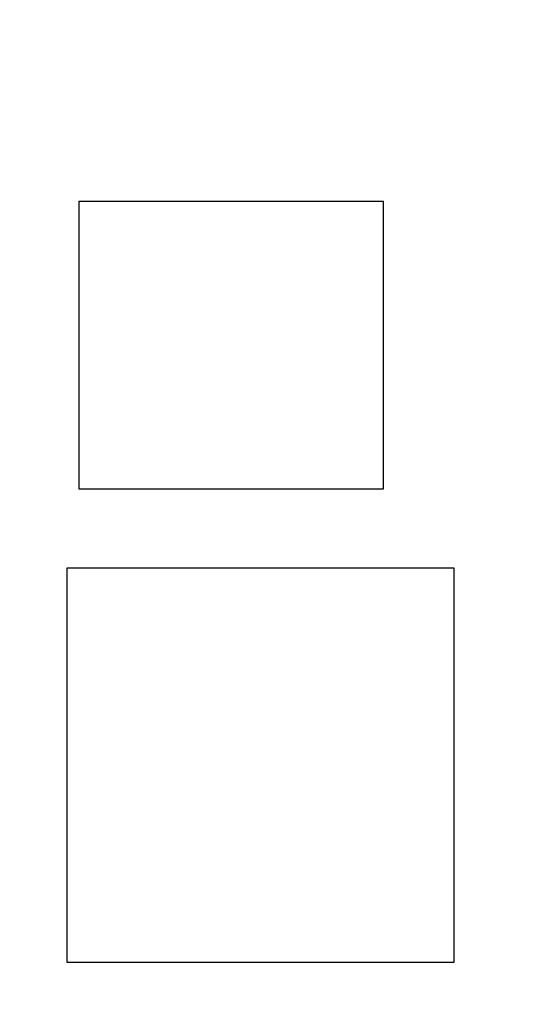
# Model space of a CAD drawing. Header units: millimetres. Extents: x -21 to 173, y -170 to -77.
# Tile 36 of 95: x 131.61 to 135.58, y -151.09 to -143.21. Entities that reach past the tile are written whole.
import ezdxf

# ---------------------------------------------------------------- set-up
doc = ezdxf.new("R2010")
doc.units = ezdxf.units.MM
doc.header["$LTSCALE"] = 1.21
doc.header["$MEASUREMENT"] = 0
doc.header["$PDMODE"] = 3
doc.header["$PDSIZE"] = 0.3125
doc.layers.get('0').update_dxf_attribs({"linetype": 'CONTINUOUS'})
doc.layers.get('DEFPOINTS').update_dxf_attribs({"linetype": 'CONTINUOUS'})
doc.layers.add('Dim', color=3, linetype='CONTINUOUS', lineweight=25)
doc.styles.get("Standard").update_dxf_attribs({"font": 'txt', "width": 0.8})
doc.dimstyles.get("Standard").update_dxf_attribs({"dimtxt": 0.15625, "dimasz": 0.1875, "dimexe": 0.125, "dimexo": 0.0625, "dimgap": 0.09, "dimtad": 0, "dimtih": 1, "dimtoh": 1, "dimzin": 4, "dimdsep": 46, "dimtxsty": 'STANDARD', "dimblk": '_FILLED', "dimblk1": '_FILLED', "dimblk2": '_FILLED', "dimcen": 0.09, "dimazin": 1, "dimtp": 0.01, "dimtm": 0.01, "dimtfac": 1, "dimtofl": 0, "dimtmove": 0, "dimatfit": 3, "dimldrblk": '_FILLED', "dimfxl": 1, "dimtolj": 1, "dimtzin": 4, "dimarcsym": 0})

# ---------------------------------------------------------------- blocks, each defined once
blk = doc.blocks.new('_FILLED')
at = {"color": 0, "linetype": 'ByBlock'}
blk.add_solid([(0, 0), (-1, 0.1667), (-1, -0.1667)], dxfattribs=at)
blk = doc.blocks.new('*D65')
at = {"layer": 'DEFPOINTS', "color": 0}
for p in [(105.5298, -92.6324), (171.1468, -92.6324), (151.3452, -159.3324)]:
    blk.add_point(p, dxfattribs=at)
at = {"layer": 'Dim', "color": 0, "lineweight": -2}
for p, q in [((105.5923, -92.6324), (171.2718, -92.6324)), ((171.1468, -95.1324), (171.1468, -122.059)), ((171.1468, -156.8324), (171.1468, -129.9057)), ((151.4077, -159.3324), (171.2718, -159.3324))]:
    blk.add_line(p, q, dxfattribs=at)
at = {"layer": 'Dim', "color": 0, "lineweight": -2, "xscale": 2.5, "yscale": 2.5, "zscale": 2.5}
for p, rotation in [((171.1468, -92.6324), 90), ((171.1468, -159.3324), 270)]:
    blk.add_blockref('_FILLED', p, dxfattribs=dict(at, rotation=rotation))
at = {"layer": 'Dim', "color": 0, "insert": (171.1468, -125.9824), "char_height": 2.5, "attachment_point": 5, "rotation": 90, "line_spacing_factor": 2.5}
blk.add_mtext('\\A1;66.70', dxfattribs=at)

msp = doc.modelspace()

# ---------------------------------------------------------------- linework, layer by layer
at = {"color": 7, "linetype": 'Continuous'}
for p, q in [((134.517, -144.6624), (132.0795, -144.6624)), ((132.0795, -144.6624), (132.0795, -146.9624)), ((134.517, -146.9624), (134.517, -144.6624)), ((132.0795, -146.9624), (134.517, -146.9624)), ((135.0825, -147.5974), (131.9825, -147.5974)), ((131.9825, -147.5974), (131.9825, -150.7474)), ((135.0825, -150.7474), (135.0825, -147.5974)), ((131.9825, -150.7474), (135.0825, -150.7474))]:
    msp.add_line(p, q, dxfattribs=at)

# ---------------------------------------------------------------- dimensions: what is measured, and where the dimension line sits
at = {"layer": 'Dim'}
dim = msp.add_linear_dim(base=(171.1468, -92.6324), p1=(151.3452, -159.3324), p2=(105.5298, -92.6324), angle=90, dimstyle='STANDARD', override={"dimtxt": 2.5, "dimasz": 2.5, "dimtih": 0, "dimtoh": 0, "dimzin": 0, "dimcen": 0.198, "dimadec": 0, "dimazin": 0, "dimtp": 0, "dimtm": 0, "dimtdec": 4, "dimtzin": 0}, dxfattribs=at)
dim.commit()
dim.dimension.update_dxf_attribs({"geometry": '*D65', "text_midpoint": (171.1468, -125.9824)})

doc.saveas('drawing.dxf')
